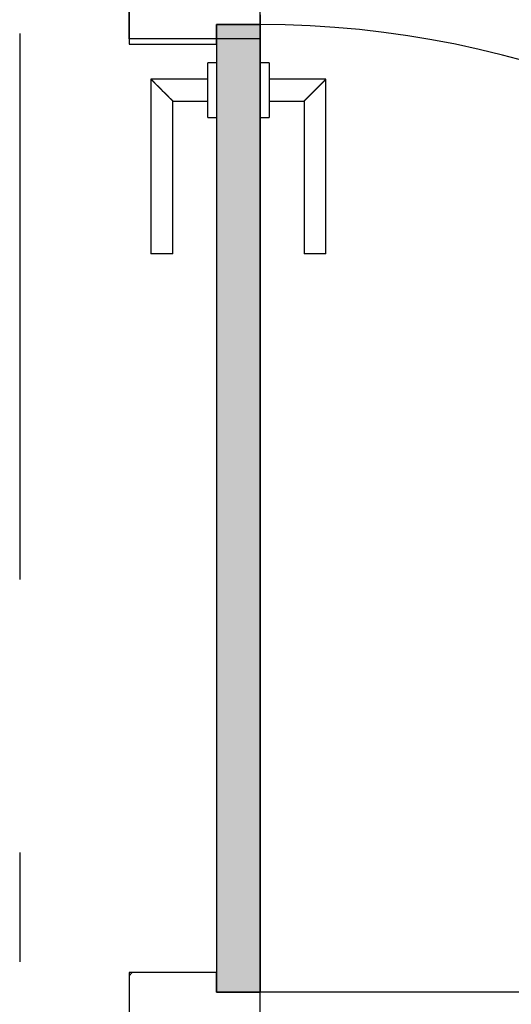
# Model space of a CAD drawing. Extents: x 2 to 87, y -108 to 11.
# Tile 40 of 256: x 33.128 to 33.577, y -85.197 to -84.295. Entities that reach past the tile are written whole.
import ezdxf

# ---------------------------------------------------------------- set-up
doc = ezdxf.new("R2010")
doc.units = 0
doc.header["$MEASUREMENT"] = 0
doc.linetypes.add('DASHDOT', pattern=[1, 0.5, -0.25, 0, -0.25])
for name, color, linetype in [('16', 7, 'CONTINUOUS'), ('30', 7, 'CONTINUOUS'), ('5', 7, 'CONTINUOUS'), ('8', 7, 'CONTINUOUS')]:
    doc.layers.add(name, color=color, linetype=linetype)

# ---------------------------------------------------------------- blocks, each defined once
blk = doc.blocks.new('*N171')
at = {"layer": '8', "color": 62, "linetype": 'Continuous'}
for p, q in [((0.2, 0.745), (0.16, 0.745)), ((0.16, 0.745), (0.16, 0.4736)), ((0.2, 0.745), (0.2, -0.141)), ((0.16, 0.4736), (0.16, -0.141)), ((0.2, -0.141), (0.16, -0.141))]:
    blk.add_line(p, q, dxfattribs=at)
for points in [[(0.2, 0.745), (0.16, 0.745), (0.16, -0.141)], [(0.2, 0.745), (0.2, -0.141), (0.16, -0.141)], [(0.16, 0.745), (0.16, 0.745), (0.16, 0.4736)], [(0.2, 0.745), (0.2, 0.745), (0.2, -0.141)], [(0.16, 0.4736), (0.16, 0.4736), (0.16, -0.141)]]:
    blk.add_solid(points, dxfattribs=at)

msp = doc.modelspace()

# ---------------------------------------------------------------- linework, layer by layer
at = {"layer": '16', "color": 62, "linetype": 'Continuous'}
msp.add_line((34.2336, -85.1855), (33.3476, -85.1855), dxfattribs=at)
msp.add_arc((33.3476, -85.1855), 0.886, 360, 90, dxfattribs=at)
at = {"layer": '30', "color": 62, "linetype": 'Continuous'}
for p, q in [((33.2276, -84.3125), (33.2276, -84.2725)), ((33.2276, -84.2775), (33.2276, -84.3175)), ((33.3476, -84.2995), (33.3476, -84.2775)), ((33.3476, -84.2905), (33.3476, -84.3125)), ((33.3076, -84.3175), (33.3076, -84.2995)), ((33.3076, -84.2995), (33.3476, -84.2995)), ((33.3476, -84.3125), (33.2276, -84.3125)), ((33.2276, -84.3175), (33.3076, -84.3175)), ((33.2276, -85.1675), (33.2276, -85.2075)), ((33.3076, -85.1675), (33.2276, -85.1675)), ((33.3076, -85.1855), (33.3076, -85.1675)), ((33.3476, -85.1855), (33.3076, -85.1855)), ((33.3476, -85.2075), (33.3476, -85.1855))]:
    msp.add_line(p, q, dxfattribs=at)
at = {"layer": '5', "color": 7, "linetype": 'DASHDOT'}
msp.add_line((33.1276, -7.3075), (33.1276, -96.5075), dxfattribs=at)
at = {"layer": '8', "color": 62, "linetype": 'Continuous'}
for p, q in [((33.3476, -84.2995), (33.3076, -84.2995)), ((33.3076, -84.2995), (33.3076, -85.1855)), ((33.3476, -85.1855), (33.3476, -84.2995)), ((33.3076, -84.3345), (33.2996, -84.3345)), ((33.2996, -84.3845), (33.2996, -84.3345)), ((33.3556, -84.3345), (33.3476, -84.3345)), ((33.3556, -84.3345), (33.3556, -84.3845)), ((33.2996, -84.3495), (33.2476, -84.3495)), ((33.2476, -84.3495), (33.2476, -84.5095)), ((33.4076, -84.3495), (33.3556, -84.3495)), ((33.4076, -84.5095), (33.4076, -84.3495)), ((33.2676, -84.3695), (33.2996, -84.3695)), ((33.2676, -84.5095), (33.2676, -84.3695)), ((33.3556, -84.3695), (33.3876, -84.3695)), ((33.3876, -84.3695), (33.3876, -84.5095)), ((33.2996, -84.3845), (33.3076, -84.3845)), ((33.3476, -84.3845), (33.3556, -84.3845)), ((33.2676, -84.5095), (33.2476, -84.5095)), ((33.4076, -84.5095), (33.3876, -84.5095)), ((33.2276, -85.1704), (33.2305, -85.1675)), ((33.3076, -85.1855), (33.3476, -85.1855))]:
    msp.add_line(p, q, dxfattribs=at)
for points in [[(33.2476, -84.3495), (33.2477, -84.3495), (33.2477, -84.3496), (33.2477, -84.3496), (33.2477, -84.3496), (33.2477, -84.3496), (33.2477, -84.3496), (33.2477, -84.3496), (33.2477, -84.3496), (33.2477, -84.3496), (33.2477, -84.3496), (33.2477, -84.3496), (33.2477, -84.3496), (33.2477, -84.3496), (33.2477, -84.3496), (33.2477, -84.3496), (33.2477, -84.3496), (33.2477, -84.3496), (33.2477, -84.3496), (33.2477, -84.3496), (33.2477, -84.3496), (33.2477, -84.3496), (33.2477, -84.3496), (33.2477, -84.3496), (33.2477, -84.3496), (33.2477, -84.3496), (33.2477, -84.3496), (33.2477, -84.3496), (33.2477, -84.3496), (33.2478, -84.3497), (33.2478, -84.3497), (33.2478, -84.3497), (33.2478, -84.3497), (33.2478, -84.3497), (33.2478, -84.3497), (33.2478, -84.3497), (33.2478, -84.3497), (33.2478, -84.3497), (33.2478, -84.3497), (33.2478, -84.3497), (33.2478, -84.3497), (33.2478, -84.3497), (33.2478, -84.3497), (33.2478, -84.3497), (33.2478, -84.3497), (33.2478, -84.3497), (33.2478, -84.3497), (33.2479, -84.3497), (33.2479, -84.3498), (33.2479, -84.3498), (33.2479, -84.3498), (33.2479, -84.3498), (33.2479, -84.3498), (33.2479, -84.3498), (33.2479, -84.3498), (33.2479, -84.3498), (33.2479, -84.3498), (33.2479, -84.3498), (33.2479, -84.3498), (33.2479, -84.3498), (33.2479, -84.3498), (33.2479, -84.3498), (33.2479, -84.3498), (33.248, -84.3499), (33.2481, -84.35), (33.2481, -84.35), (33.2481, -84.35), (33.2481, -84.35), (33.2481, -84.35), (33.2481, -84.35), (33.2481, -84.35), (33.2481, -84.35), (33.2481, -84.35), (33.2481, -84.35), (33.2481, -84.35), (33.2482, -84.35), (33.2482, -84.3501), (33.2482, -84.3501), (33.2482, -84.3501), (33.2482, -84.3501), (33.2482, -84.3501), (33.2482, -84.3501), (33.2482, -84.3501), (33.2482, -84.3501), (33.2482, -84.3501), (33.2482, -84.3501), (33.2483, -84.3502), (33.2483, -84.3502), (33.2483, -84.3502), (33.2483, -84.3502), (33.2483, -84.3502), (33.2483, -84.3502), (33.2483, -84.3502), (33.2483, -84.3502), (33.2483, -84.3502), (33.2483, -84.3502), (33.2484, -84.3503), (33.2484, -84.3503), (33.2484, -84.3503), (33.2484, -84.3503), (33.2484, -84.3503), (33.2484, -84.3503), (33.2484, -84.3503), (33.2484, -84.3503), (33.2484, -84.3503), (33.2484, -84.3503), (33.2485, -84.3504), (33.2485, -84.3504), (33.2485, -84.3504), (33.2485, -84.3504), (33.2485, -84.3504), (33.2485, -84.3504), (33.2485, -84.3504), (33.2485, -84.3504), (33.2486, -84.3505), (33.2486, -84.3505), (33.2486, -84.3505), (33.2486, -84.3505), (33.2486, -84.3505), (33.2486, -84.3505), (33.2486, -84.3505), (33.2486, -84.3505), (33.2486, -84.3505), (33.2487, -84.3506), (33.2487, -84.3506), (33.2487, -84.3506), (33.2487, -84.3506), (33.2487, -84.3506), (33.2487, -84.3506), (33.2487, -84.3506), (33.2487, -84.3506), (33.2488, -84.3507), (33.2488, -84.3507), (33.2488, -84.3507), (33.2488, -84.3507), (33.2488, -84.3507), (33.2488, -84.3507), (33.2488, -84.3507), (33.2488, -84.3507), (33.2489, -84.3508), (33.2489, -84.3508), (33.2489, -84.3508), (33.2489, -84.3508), (33.2489, -84.3508), (33.2489, -84.3508), (33.2489, -84.3508), (33.249, -84.3509), (33.249, -84.3509), (33.249, -84.3509), (33.249, -84.3509), (33.249, -84.3509), (33.249, -84.3509), (33.249, -84.3509), (33.2491, -84.351), (33.2492, -84.3511), (33.2492, -84.3511), (33.2492, -84.3511), (33.2492, -84.3511), (33.2492, -84.3511), (33.2492, -84.3511), (33.2492, -84.3511), (33.2493, -84.3512), (33.2493, -84.3512), (33.2493, -84.3512), (33.2493, -84.3512), (33.2493, -84.3512), (33.2493, -84.3512), (33.2493, -84.3512), (33.2494, -84.3513), (33.2494, -84.3513), (33.2494, -84.3513), (33.2494, -84.3513), (33.2494, -84.3513), (33.2494, -84.3513), (33.2495, -84.3514), (33.2495, -84.3514), (33.2495, -84.3514), (33.2495, -84.3514), (33.2495, -84.3514), (33.2495, -84.3514), (33.2496, -84.3515), (33.2496, -84.3515), (33.2496, -84.3515), (33.2496, -84.3515), (33.2496, -84.3515), (33.2496, -84.3515), (33.2497, -84.3516), (33.2497, -84.3516), (33.2497, -84.3516), (33.2497, -84.3516), (33.2497, -84.3516), (33.2497, -84.3516), (33.2498, -84.3517), (33.2498, -84.3517), (33.2498, -84.3517), (33.2498, -84.3517), (33.2498, -84.3517), (33.2498, -84.3517), (33.2499, -84.3518), (33.2499, -84.3518), (33.2499, -84.3518), (33.2499, -84.3518), (33.2499, -84.3518), (33.2499, -84.3518), (33.25, -84.3519), (33.25, -84.3519), (33.25, -84.3519), (33.25, -84.3519), (33.25, -84.3519), (33.2501, -84.352), (33.2501, -84.352), (33.2501, -84.352), (33.2501, -84.352), (33.2501, -84.352), (33.2501, -84.352), (33.2502, -84.3521), (33.2502, -84.3521), (33.2502, -84.3521), (33.2502, -84.3521), (33.2502, -84.3521), (33.2503, -84.3522), (33.2503, -84.3522), (33.2503, -84.3522), (33.2503, -84.3522), (33.2503, -84.3522), (33.2503, -84.3522), (33.2504, -84.3523), (33.2504, -84.3523), (33.2504, -84.3523), (33.2504, -84.3523), (33.2504, -84.3523), (33.2505, -84.3524), (33.2505, -84.3524), (33.2505, -84.3524), (33.2505, -84.3524), (33.2505, -84.3524), (33.2506, -84.3525), (33.2506, -84.3525), (33.2506, -84.3525), (33.2506, -84.3525), (33.2506, -84.3525), (33.2507, -84.3526), (33.2507, -84.3526), (33.2507, -84.3526), (33.2507, -84.3526), (33.2507, -84.3526), (33.2507, -84.3526), (33.2508, -84.3527), (33.2509, -84.3528), (33.2509, -84.3528), (33.2509, -84.3528), (33.2509, -84.3528), (33.251, -84.3529), (33.251, -84.3529), (33.251, -84.3529), (33.251, -84.3529), (33.251, -84.3529), (33.2511, -84.353), (33.2511, -84.353), (33.2511, -84.353), (33.2511, -84.353), (33.2511, -84.353), (33.2512, -84.3531), (33.2512, -84.3531), (33.2512, -84.3531), (33.2512, -84.3531), (33.2512, -84.3531), (33.2513, -84.3532), (33.2513, -84.3532), (33.2513, -84.3532), (33.2513, -84.3532), (33.2513, -84.3532), (33.2514, -84.3533), (33.2514, -84.3533), (33.2514, -84.3533), (33.2514, -84.3533), (33.2515, -84.3534), (33.2515, -84.3534), (33.2515, -84.3534), (33.2515, -84.3534), (33.2515, -84.3534), (33.2516, -84.3535), (33.2516, -84.3535), (33.2516, -84.3535), (33.2516, -84.3535), (33.2517, -84.3536), (33.2517, -84.3536), (33.2517, -84.3536), (33.2517, -84.3536), (33.2517, -84.3536), (33.2518, -84.3537), (33.2518, -84.3537), (33.2518, -84.3537), (33.2518, -84.3537), (33.2519, -84.3537), (33.2519, -84.3538), (33.2519, -84.3538), (33.2519, -84.3538), (33.2519, -84.3538), (33.252, -84.3539), (33.252, -84.3539), (33.252, -84.3539), (33.252, -84.3539), (33.2521, -84.354), (33.2521, -84.354), (33.2521, -84.354), (33.2521, -84.354), (33.2521, -84.354), (33.2522, -84.3541), (33.2522, -84.3541), (33.2522, -84.3541), (33.2522, -84.3541), (33.2523, -84.3542), (33.2523, -84.3542), (33.2523, -84.3542), (33.2523, -84.3542), (33.2524, -84.3543), (33.2524, -84.3543), (33.2524, -84.3543), (33.2524, -84.3543), (33.2524, -84.3543), (33.2525, -84.3544), (33.2525, -84.3544), (33.2525, -84.3544), (33.2525, -84.3544), (33.2526, -84.3545), (33.2526, -84.3545), (33.2526, -84.3545), (33.2526, -84.3545), (33.2527, -84.3546), (33.2527, -84.3546), (33.2527, -84.3546), (33.2527, -84.3546), (33.2528, -84.3547), (33.2528, -84.3547), (33.2528, -84.3547), (33.2528, -84.3547), (33.2528, -84.3547), (33.2529, -84.3548), (33.2529, -84.3548), (33.2529, -84.3548), (33.2529, -84.3548), (33.253, -84.3549), (33.2531, -84.355), (33.2531, -84.355), (33.2531, -84.355), (33.2531, -84.355), (33.2532, -84.3551), (33.2532, -84.3551), (33.2532, -84.3551), (33.2532, -84.3551), (33.2533, -84.3552), (33.2533, -84.3552), (33.2533, -84.3552), (33.2533, -84.3552), (33.2534, -84.3553), (33.2534, -84.3553), (33.2534, -84.3553), (33.2534, -84.3553), (33.2535, -84.3554), (33.2535, -84.3554), (33.2535, -84.3554), (33.2535, -84.3554), (33.2536, -84.3555), (33.2536, -84.3555), (33.2536, -84.3555), (33.2536, -84.3555), (33.2537, -84.3556), (33.2537, -84.3556), (33.2537, -84.3556), (33.2537, -84.3556), (33.2538, -84.3557), (33.2538, -84.3557), (33.2538, -84.3557), (33.2538, -84.3557), (33.2539, -84.3558), (33.2539, -84.3558), (33.2539, -84.3558), (33.2539, -84.3558), (33.254, -84.3559), (33.254, -84.3559), (33.254, -84.3559), (33.254, -84.3559), (33.2541, -84.356), (33.2541, -84.356), (33.2541, -84.356), (33.2541, -84.356), (33.2542, -84.3561), (33.2542, -84.3561), (33.2542, -84.3561), (33.2542, -84.3561), (33.2543, -84.3562), (33.2543, -84.3562), (33.2543, -84.3562), (33.2543, -84.3562), (33.2544, -84.3563), (33.2544, -84.3563), (33.2544, -84.3563), (33.2545, -84.3563), (33.2545, -84.3564), (33.2545, -84.3564), (33.2545, -84.3564), (33.2546, -84.3565), (33.2546, -84.3565), (33.2546, -84.3565), (33.2546, -84.3565), (33.2547, -84.3566), (33.2547, -84.3566), (33.2547, -84.3566), (33.2547, -84.3566), (33.2548, -84.3567), (33.2548, -84.3567), (33.2548, -84.3567), (33.2548, -84.3567), (33.2549, -84.3568), (33.2549, -84.3568), (33.2549, -84.3568), (33.2549, -84.3568), (33.255, -84.3569), (33.255, -84.3569), (33.255, -84.3569), (33.255, -84.3569), (33.2551, -84.357), (33.2551, -84.357), (33.2551, -84.357), (33.2552, -84.3571), (33.2552, -84.3571), (33.2552, -84.3571), (33.2552, -84.3571), (33.2553, -84.3572), (33.2553, -84.3572), (33.2553, -84.3572), (33.2553, -84.3572), (33.2554, -84.3573), (33.2554, -84.3573), (33.2554, -84.3573), (33.2554, -84.3573), (33.2555, -84.3574), (33.2555, -84.3574), (33.2555, -84.3574), (33.2556, -84.3575), (33.2557, -84.3576), (33.2557, -84.3576), (33.2557, -84.3576), (33.2557, -84.3576), (33.2558, -84.3577), (33.2558, -84.3577), (33.2558, -84.3577), (33.2558, -84.3577), (33.2559, -84.3578), (33.2559, -84.3578), (33.2559, -84.3578), (33.256, -84.3579), (33.256, -84.3579), (33.256, -84.3579), (33.256, -84.3579), (33.2561, -84.358), (33.2561, -84.358), (33.2561, -84.358), (33.2561, -84.358), (33.2562, -84.3581), (33.2562, -84.3581), (33.2562, -84.3581), (33.2563, -84.3582), (33.2563, -84.3582), (33.2563, -84.3582), (33.2563, -84.3582), (33.2564, -84.3583), (33.2564, -84.3583), (33.2564, -84.3583), (33.2564, -84.3583), (33.2565, -84.3584), (33.2565, -84.3584), (33.2565, -84.3584), (33.2566, -84.3585), (33.2566, -84.3585), (33.2566, -84.3585), (33.2566, -84.3585), (33.2567, -84.3586), (33.2567, -84.3586), (33.2567, -84.3586), (33.2567, -84.3586), (33.2568, -84.3587), (33.2568, -84.3587), (33.2568, -84.3587), (33.2569, -84.3588), (33.2569, -84.3588), (33.2569, -84.3588), (33.2569, -84.3588), (33.257, -84.3589), (33.257, -84.3589), (33.257, -84.3589), (33.257, -84.3589), (33.2571, -84.359), (33.2571, -84.359), (33.2571, -84.359), (33.2572, -84.3591), (33.2572, -84.3591), (33.2572, -84.3591), (33.2572, -84.3591), (33.2573, -84.3592), (33.2573, -84.3592), (33.2573, -84.3592), (33.2573, -84.3592), (33.2574, -84.3593), (33.2574, -84.3593), (33.2574, -84.3593), (33.2575, -84.3594), (33.2575, -84.3594), (33.2575, -84.3594), (33.2575, -84.3594), (33.2576, -84.3595), (33.2576, -84.3595), (33.2576, -84.3595), (33.2576, -84.3595), (33.2577, -84.3596), (33.2577, -84.3596), (33.2577, -84.3596), (33.2577, -84.3597), (33.2578, -84.3597), (33.2578, -84.3597), (33.2578, -84.3597), (33.2579, -84.3598), (33.2579, -84.3598), (33.2579, -84.3598), (33.2579, -84.3598), (33.258, -84.3599), (33.258, -84.3599), (33.258, -84.3599), (33.258, -84.36), (33.2581, -84.36), (33.2581, -84.36), (33.2581, -84.36), (33.2582, -84.3601), (33.2582, -84.3601), (33.2582, -84.3601), (33.2582, -84.3601), (33.2583, -84.3602), (33.2583, -84.3603), (33.2584, -84.3603), (33.2584, -84.3603), (33.2584, -84.3603), (33.2585, -84.3604), (33.2585, -84.3604), (33.2585, -84.3604), (33.2585, -84.3604), (33.2586, -84.3605), (33.2586, -84.3605), (33.2586, -84.3605), (33.2586, -84.3605), (33.2587, -84.3606), (33.2587, -84.3606), (33.2587, -84.3606), (33.2588, -84.3607), (33.2588, -84.3607), (33.2588, -84.3607), (33.2588, -84.3607), (33.2589, -84.3608), (33.2589, -84.3608), (33.2589, -84.3608), (33.2589, -84.3608), (33.259, -84.3609), (33.259, -84.3609), (33.259, -84.3609), (33.2591, -84.361), (33.2591, -84.361), (33.2591, -84.361), (33.2591, -84.361), (33.2592, -84.3611), (33.2592, -84.3611), (33.2592, -84.3611), (33.2592, -84.3611), (33.2593, -84.3612), (33.2593, -84.3612), (33.2593, -84.3612), (33.2594, -84.3613), (33.2594, -84.3613), (33.2594, -84.3613), (33.2594, -84.3613), (33.2595, -84.3614), (33.2595, -84.3614), (33.2595, -84.3614), (33.2595, -84.3614), (33.2596, -84.3615), (33.2596, -84.3615), (33.2596, -84.3615), (33.2596, -84.3615), (33.2597, -84.3616), (33.2597, -84.3616), (33.2597, -84.3616), (33.2598, -84.3617), (33.2598, -84.3617), (33.2598, -84.3617), (33.2598, -84.3617), (33.2599, -84.3618), (33.2599, -84.3618), (33.2599, -84.3618), (33.2599, -84.3618), (33.26, -84.3619), (33.26, -84.3619), (33.26, -84.3619), (33.26, -84.3619), (33.2601, -84.362), (33.2601, -84.362), (33.2601, -84.362), (33.2602, -84.3621), (33.2602, -84.3621), (33.2602, -84.3621), (33.2602, -84.3621), (33.2603, -84.3622), (33.2603, -84.3622), (33.2603, -84.3622), (33.2603, -84.3622), (33.2604, -84.3623), (33.2604, -84.3623), (33.2604, -84.3623), (33.2604, -84.3623), (33.2605, -84.3624), (33.2605, -84.3624), (33.2605, -84.3624), (33.2605, -84.3624), (33.2606, -84.3625), (33.2606, -84.3625), (33.2606, -84.3625), (33.2606, -84.3625), (33.2607, -84.3626), (33.2607, -84.3626), (33.2607, -84.3626), (33.2608, -84.3627), (33.2608, -84.3627), (33.2608, -84.3627), (33.2608, -84.3627), (33.2609, -84.3628), (33.261, -84.3629), (33.261, -84.3629), (33.261, -84.3629), (33.261, -84.3629), (33.2611, -84.363), (33.2611, -84.363), (33.2611, -84.363), (33.2611, -84.363), (33.2612, -84.3631), (33.2612, -84.3631), (33.2612, -84.3631), (33.2612, -84.3631), (33.2613, -84.3632), (33.2613, -84.3632), (33.2613, -84.3632), (33.2613, -84.3632), (33.2614, -84.3633), (33.2614, -84.3633), (33.2614, -84.3633), (33.2614, -84.3633), (33.2615, -84.3634), (33.2615, -84.3634), (33.2615, -84.3634), (33.2615, -84.3634), (33.2616, -84.3635), (33.2616, -84.3635), (33.2616, -84.3635), (33.2616, -84.3635), (33.2617, -84.3636), (33.2617, -84.3636), (33.2617, -84.3636), (33.2617, -84.3636), (33.2618, -84.3637), (33.2618, -84.3637), (33.2618, -84.3637), (33.2618, -84.3637), (33.2619, -84.3638), (33.2619, -84.3638), (33.2619, -84.3638), (33.2619, -84.3638), (33.262, -84.3639), (33.262, -84.3639), (33.262, -84.3639), (33.262, -84.3639), (33.2621, -84.364), (33.2621, -84.364), (33.2621, -84.364), (33.2621, -84.364), (33.2622, -84.3641), (33.2622, -84.3641), (33.2622, -84.3641), (33.2622, -84.3641), (33.2623, -84.3642), (33.2623, -84.3642), (33.2623, -84.3642), (33.2623, -84.3642), (33.2624, -84.3643), (33.2624, -84.3643), (33.2624, -84.3643), (33.2624, -84.3643), (33.2625, -84.3644), (33.2625, -84.3644), (33.2625, -84.3644), (33.2625, -84.3644), (33.2625, -84.3644), (33.2626, -84.3645), (33.2626, -84.3645), (33.2626, -84.3645), (33.2626, -84.3645), (33.2627, -84.3646), (33.2627, -84.3646), (33.2627, -84.3646), (33.2627, -84.3646), (33.2628, -84.3647), (33.2628, -84.3647), (33.2628, -84.3647), (33.2628, -84.3647), (33.2628, -84.3648), (33.2629, -84.3648), (33.2629, -84.3648), (33.2629, -84.3648), (33.2629, -84.3648), (33.263, -84.3649), (33.263, -84.3649), (33.263, -84.3649), (33.263, -84.3649), (33.2631, -84.365), (33.2631, -84.365), (33.2631, -84.365), (33.2631, -84.365), (33.2631, -84.365), (33.2632, -84.3651), (33.2632, -84.3651), (33.2632, -84.3651), (33.2632, -84.3651), (33.2633, -84.3652), (33.2633, -84.3652), (33.2633, -84.3652), (33.2633, -84.3652), (33.2633, -84.3653), (33.2634, -84.3653), (33.2634, -84.3653), (33.2634, -84.3653), (33.2634, -84.3653), (33.2635, -84.3654), (33.2635, -84.3654), (33.2635, -84.3654), (33.2635, -84.3654), (33.2635, -84.3655), (33.2636, -84.3655), (33.2636, -84.3655), (33.2636, -84.3655), (33.2636, -84.3655), (33.2637, -84.3656), (33.2637, -84.3656), (33.2637, -84.3656), (33.2637, -84.3656), (33.2637, -84.3656), (33.2638, -84.3657), (33.2638, -84.3657), (33.2638, -84.3657), (33.2638, -84.3657), (33.2639, -84.3658), (33.2639, -84.3658), (33.2639, -84.3658), (33.2639, -84.3658), (33.2639, -84.3658), (33.264, -84.3659), (33.264, -84.3659), (33.264, -84.3659), (33.264, -84.3659), (33.264, -84.3659), (33.2641, -84.366), (33.2641, -84.366), (33.2641, -84.366), (33.2641, -84.366), (33.2641, -84.366), (33.2642, -84.3661), (33.2642, -84.3661), (33.2642, -84.3661), (33.2642, -84.3661), (33.2643, -84.3661), (33.2643, -84.3662), (33.2643, -84.3662), (33.2643, -84.3662), (33.2643, -84.3662), (33.2644, -84.3663), (33.2644, -84.3663), (33.2644, -84.3663), (33.2644, -84.3663), (33.2644, -84.3663), (33.2645, -84.3664), (33.2645, -84.3664), (33.2645, -84.3664), (33.2645, -84.3664), (33.2645, -84.3664), (33.2646, -84.3664), (33.2646, -84.3665), (33.2646, -84.3665), (33.2646, -84.3665), (33.2646, -84.3665), (33.2646, -84.3665), (33.2647, -84.3666), (33.2647, -84.3666), (33.2647, -84.3666), (33.2647, -84.3666), (33.2647, -84.3666), (33.2648, -84.3667), (33.2648, -84.3667), (33.2648, -84.3667), (33.2648, -84.3667), (33.2648, -84.3667), (33.2649, -84.3668), (33.2649, -84.3668), (33.2649, -84.3668), (33.2649, -84.3668), (33.2649, -84.3668), (33.2649, -84.3669), (33.265, -84.3669), (33.265, -84.3669), (33.265, -84.3669), (33.265, -84.3669), (33.265, -84.3669), (33.2651, -84.367), (33.2651, -84.367), (33.2651, -84.367), (33.2651, -84.367), (33.2651, -84.367), (33.2651, -84.3671), (33.2652, -84.3671), (33.2652, -84.3671), (33.2652, -84.3671), (33.2652, -84.3671), (33.2652, -84.3671), (33.2653, -84.3672), (33.2654, -84.3673), (33.2654, -84.3673), (33.2654, -84.3673), (33.2654, -84.3673), (33.2654, -84.3673), (33.2654, -84.3673), (33.2655, -84.3674), (33.2655, -84.3674), (33.2655, -84.3674), (33.2655, -84.3674), (33.2655, -84.3674), (33.2655, -84.3674), (33.2656, -84.3675), (33.2656, -84.3675), (33.2656, -84.3675), (33.2656, -84.3675), (33.2656, -84.3675), (33.2656, -84.3675), (33.2657, -84.3676), (33.2657, -84.3676), (33.2657, -84.3676), (33.2657, -84.3676), (33.2657, -84.3676), (33.2657, -84.3676), (33.2658, -84.3677), (33.2658, -84.3677), (33.2658, -84.3677), (33.2658, -84.3677), (33.2658, -84.3677), (33.2658, -84.3677), (33.2659, -84.3678), (33.2659, -84.3678), (33.2659, -84.3678), (33.2659, -84.3678), (33.2659, -84.3678), (33.2659, -84.3678), (33.2659, -84.3678), (33.266, -84.3679), (33.266, -84.3679), (33.266, -84.3679), (33.266, -84.3679), (33.266, -84.3679), (33.266, -84.3679), (33.266, -84.3679), (33.2661, -84.368), (33.2661, -84.368), (33.2661, -84.368), (33.2661, -84.368), (33.2661, -84.368), (33.2661, -84.368), (33.2661, -84.368), (33.2662, -84.3681), (33.2662, -84.3681), (33.2662, -84.3681), (33.2662, -84.3681), (33.2662, -84.3681), (33.2662, -84.3681), (33.2662, -84.3681), (33.2663, -84.3682), (33.2663, -84.3682), (33.2663, -84.3682), (33.2663, -84.3682), (33.2663, -84.3682), (33.2663, -84.3682), (33.2663, -84.3682), (33.2664, -84.3683), (33.2664, -84.3683), (33.2664, -84.3683), (33.2664, -84.3683), (33.2664, -84.3683), (33.2664, -84.3683), (33.2664, -84.3683), (33.2664, -84.3683), (33.2665, -84.3684), (33.2665, -84.3684), (33.2665, -84.3684), (33.2665, -84.3684), (33.2665, -84.3684), (33.2665, -84.3684), (33.2665, -84.3684), (33.2665, -84.3684), (33.2666, -84.3685), (33.2666, -84.3685), (33.2666, -84.3685), (33.2666, -84.3685), (33.2666, -84.3685), (33.2666, -84.3685), (33.2666, -84.3685), (33.2666, -84.3685), (33.2666, -84.3686), (33.2667, -84.3686), (33.2667, -84.3686), (33.2667, -84.3686), (33.2667, -84.3686), (33.2667, -84.3686), (33.2667, -84.3686), (33.2667, -84.3686), (33.2667, -84.3686), (33.2668, -84.3687), (33.2669, -84.3688), (33.2669, -84.3688), (33.2669, -84.3688), (33.2669, -84.3688), (33.2669, -84.3688), (33.2669, -84.3688), (33.2669, -84.3688), (33.2669, -84.3688), (33.2669, -84.3688), (33.2669, -84.3688), (33.267, -84.3689), (33.267, -84.3689), (33.267, -84.3689), (33.267, -84.3689), (33.267, -84.3689), (33.267, -84.3689), (33.267, -84.3689), (33.267, -84.3689), (33.267, -84.3689), (33.267, -84.3689), (33.2671, -84.369), (33.2671, -84.369), (33.2671, -84.369), (33.2671, -84.369), (33.2671, -84.369), (33.2671, -84.369), (33.2671, -84.369), (33.2671, -84.369), (33.2671, -84.369), (33.2671, -84.369), (33.2671, -84.369), (33.2671, -84.369), (33.2672, -84.3691), (33.2672, -84.3691), (33.2672, -84.3691), (33.2672, -84.3691), (33.2672, -84.3691), (33.2672, -84.3691), (33.2672, -84.3691), (33.2672, -84.3691), (33.2672, -84.3691), (33.2672, -84.3691), (33.2672, -84.3691), (33.2672, -84.3691), (33.2672, -84.3691), (33.2673, -84.3692), (33.2673, -84.3692), (33.2673, -84.3692), (33.2673, -84.3692), (33.2673, -84.3692), (33.2673, -84.3692), (33.2673, -84.3692), (33.2673, -84.3692), (33.2673, -84.3692), (33.2673, -84.3692), (33.2673, -84.3692), (33.2673, -84.3692), (33.2673, -84.3692), (33.2673, -84.3692), (33.2673, -84.3692), (33.2674, -84.3693), (33.2674, -84.3693), (33.2674, -84.3693), (33.2674, -84.3693), (33.2674, -84.3693), (33.2674, -84.3693), (33.2674, -84.3693), (33.2674, -84.3693), (33.2674, -84.3693), (33.2674, -84.3693), (33.2674, -84.3693), (33.2674, -84.3693), (33.2674, -84.3693), (33.2674, -84.3693), (33.2674, -84.3693), (33.2674, -84.3693), (33.2674, -84.3693), (33.2674, -84.3693), (33.2674, -84.3693), (33.2675, -84.3694), (33.2676, -84.3695)], [(33.3876, -84.3695), (33.3877, -84.3695), (33.3877, -84.3694), (33.3877, -84.3694), (33.3877, -84.3694), (33.3877, -84.3694), (33.3877, -84.3694), (33.3877, -84.3694), (33.3877, -84.3694), (33.3877, -84.3694), (33.3877, -84.3694), (33.3877, -84.3694), (33.3877, -84.3694), (33.3877, -84.3694), (33.3877, -84.3694), (33.3877, -84.3694), (33.3877, -84.3694), (33.3877, -84.3694), (33.3877, -84.3694), (33.3877, -84.3694), (33.3877, -84.3694), (33.3877, -84.3694), (33.3877, -84.3694), (33.3877, -84.3694), (33.3877, -84.3694), (33.3877, -84.3694), (33.3877, -84.3694), (33.3877, -84.3694), (33.3877, -84.3694), (33.3878, -84.3693), (33.3878, -84.3693), (33.3878, -84.3693), (33.3878, -84.3693), (33.3878, -84.3693), (33.3878, -84.3693), (33.3878, -84.3693), (33.3878, -84.3693), (33.3878, -84.3693), (33.3878, -84.3693), (33.3878, -84.3693), (33.3878, -84.3693), (33.3878, -84.3693), (33.3878, -84.3693), (33.3878, -84.3693), (33.3878, -84.3693), (33.3878, -84.3693), (33.3878, -84.3693), (33.3879, -84.3693), (33.3879, -84.3692), (33.3879, -84.3692), (33.3879, -84.3692), (33.3879, -84.3692), (33.3879, -84.3692), (33.3879, -84.3692), (33.3879, -84.3692), (33.3879, -84.3692), (33.3879, -84.3692), (33.3879, -84.3692), (33.3879, -84.3692), (33.3879, -84.3692), (33.3879, -84.3692), (33.3879, -84.3692), (33.3879, -84.3692), (33.388, -84.3691), (33.3881, -84.369), (33.3881, -84.369), (33.3881, -84.369), (33.3881, -84.369), (33.3881, -84.369), (33.3881, -84.369), (33.3881, -84.369), (33.3881, -84.369), (33.3881, -84.369), (33.3881, -84.369), (33.3881, -84.369), (33.3882, -84.369), (33.3882, -84.3689), (33.3882, -84.3689), (33.3882, -84.3689), (33.3882, -84.3689), (33.3882, -84.3689), (33.3882, -84.3689), (33.3882, -84.3689), (33.3882, -84.3689), (33.3882, -84.3689), (33.3882, -84.3689), (33.3883, -84.3688), (33.3883, -84.3688), (33.3883, -84.3688), (33.3883, -84.3688), (33.3883, -84.3688), (33.3883, -84.3688), (33.3883, -84.3688), (33.3883, -84.3688), (33.3883, -84.3688), (33.3883, -84.3688), (33.3884, -84.3687), (33.3884, -84.3687), (33.3884, -84.3687), (33.3884, -84.3687), (33.3884, -84.3687), (33.3884, -84.3687), (33.3884, -84.3687), (33.3884, -84.3687), (33.3884, -84.3687), (33.3884, -84.3687), (33.3885, -84.3686), (33.3885, -84.3686), (33.3885, -84.3686), (33.3885, -84.3686), (33.3885, -84.3686), (33.3885, -84.3686), (33.3885, -84.3686), (33.3885, -84.3686), (33.3886, -84.3686), (33.3886, -84.3685), (33.3886, -84.3685), (33.3886, -84.3685), (33.3886, -84.3685), (33.3886, -84.3685), (33.3886, -84.3685), (33.3886, -84.3685), (33.3886, -84.3685), (33.3887, -84.3684), (33.3887, -84.3684), (33.3887, -84.3684), (33.3887, -84.3684), (33.3887, -84.3684), (33.3887, -84.3684), (33.3887, -84.3684), (33.3887, -84.3684), (33.3888, -84.3683), (33.3888, -84.3683), (33.3888, -84.3683), (33.3888, -84.3683), (33.3888, -84.3683), (33.3888, -84.3683), (33.3888, -84.3683), (33.3888, -84.3683), (33.3889, -84.3682), (33.3889, -84.3682), (33.3889, -84.3682), (33.3889, -84.3682), (33.3889, -84.3682), (33.3889, -84.3682), (33.3889, -84.3682), (33.389, -84.3681), (33.389, -84.3681), (33.389, -84.3681), (33.389, -84.3681), (33.389, -84.3681), (33.389, -84.3681), (33.389, -84.3681), (33.3891, -84.368), (33.3892, -84.3679), (33.3892, -84.3679), (33.3892, -84.3679), (33.3892, -84.3679), (33.3892, -84.3679), (33.3892, -84.3679), (33.3892, -84.3679), (33.3893, -84.3678), (33.3893, -84.3678), (33.3893, -84.3678), (33.3893, -84.3678), (33.3893, -84.3678), (33.3893, -84.3678), (33.3893, -84.3678), (33.3894, -84.3677), (33.3894, -84.3677), (33.3894, -84.3677), (33.3894, -84.3677), (33.3894, -84.3677), (33.3894, -84.3677), (33.3895, -84.3676), (33.3895, -84.3676), (33.3895, -84.3676), (33.3895, -84.3676), (33.3895, -84.3676), (33.3895, -84.3676), (33.3896, -84.3675), (33.3896, -84.3675), (33.3896, -84.3675), (33.3896, -84.3675), (33.3896, -84.3675), (33.3896, -84.3675), (33.3897, -84.3674), (33.3897, -84.3674), (33.3897, -84.3674), (33.3897, -84.3674), (33.3897, -84.3674), (33.3897, -84.3674), (33.3898, -84.3673), (33.3898, -84.3673), (33.3898, -84.3673), (33.3898, -84.3673), (33.3898, -84.3673), (33.3898, -84.3673), (33.3899, -84.3672), (33.3899, -84.3672), (33.3899, -84.3672), (33.3899, -84.3672), (33.3899, -84.3672), (33.3899, -84.3672), (33.39, -84.3671), (33.39, -84.3671), (33.39, -84.3671), (33.39, -84.3671), (33.39, -84.3671), (33.3901, -84.3671), (33.3901, -84.367), (33.3901, -84.367), (33.3901, -84.367), (33.3901, -84.367), (33.3901, -84.367), (33.3902, -84.3669), (33.3902, -84.3669), (33.3902, -84.3669), (33.3902, -84.3669), (33.3902, -84.3669), (33.3903, -84.3669), (33.3903, -84.3668), (33.3903, -84.3668), (33.3903, -84.3668), (33.3903, -84.3668), (33.3903, -84.3668), (33.3904, -84.3667), (33.3904, -84.3667), (33.3904, -84.3667), (33.3904, -84.3667), (33.3904, -84.3667), (33.3905, -84.3666), (33.3905, -84.3666), (33.3905, -84.3666), (33.3905, -84.3666), (33.3905, -84.3666), (33.3906, -84.3665), (33.3906, -84.3665), (33.3906, -84.3665), (33.3906, -84.3665), (33.3906, -84.3665), (33.3907, -84.3664), (33.3907, -84.3664), (33.3907, -84.3664), (33.3907, -84.3664), (33.3907, -84.3664), (33.3907, -84.3664), (33.3908, -84.3663), (33.3909, -84.3662), (33.3909, -84.3662), (33.3909, -84.3662), (33.3909, -84.3662), (33.391, -84.3661), (33.391, -84.3661), (33.391, -84.3661), (33.391, -84.3661), (33.391, -84.3661), (33.3911, -84.366), (33.3911, -84.366), (33.3911, -84.366), (33.3911, -84.366), (33.3911, -84.366), (33.3912, -84.3659), (33.3912, -84.3659), (33.3912, -84.3659), (33.3912, -84.3659), (33.3912, -84.3659), (33.3913, -84.3658), (33.3913, -84.3658), (33.3913, -84.3658), (33.3913, -84.3658), (33.3913, -84.3658), (33.3914, -84.3657), (33.3914, -84.3657), (33.3914, -84.3657), (33.3914, -84.3657), (33.3915, -84.3656), (33.3915, -84.3656), (33.3915, -84.3656), (33.3915, -84.3656), (33.3915, -84.3656), (33.3916, -84.3655), (33.3916, -84.3655), (33.3916, -84.3655), (33.3916, -84.3655), (33.3917, -84.3655), (33.3917, -84.3654), (33.3917, -84.3654), (33.3917, -84.3654), (33.3917, -84.3654), (33.3918, -84.3653), (33.3918, -84.3653), (33.3918, -84.3653), (33.3918, -84.3653), (33.3919, -84.3653), (33.3919, -84.3652), (33.3919, -84.3652), (33.3919, -84.3652), (33.3919, -84.3652), (33.392, -84.3651), (33.392, -84.3651), (33.392, -84.3651), (33.392, -84.3651), (33.3921, -84.365), (33.3921, -84.365), (33.3921, -84.365), (33.3921, -84.365), (33.3921, -84.365), (33.3922, -84.3649), (33.3922, -84.3649), (33.3922, -84.3649), (33.3922, -84.3649), (33.3923, -84.3648), (33.3923, -84.3648), (33.3923, -84.3648), (33.3923, -84.3648), (33.3924, -84.3648), (33.3924, -84.3647), (33.3924, -84.3647), (33.3924, -84.3647), (33.3924, -84.3647), (33.3925, -84.3646), (33.3925, -84.3646), (33.3925, -84.3646), (33.3925, -84.3646), (33.3926, -84.3645), (33.3926, -84.3645), (33.3926, -84.3645), (33.3926, -84.3645), (33.3927, -84.3644), (33.3927, -84.3644), (33.3927, -84.3644), (33.3927, -84.3644), (33.3928, -84.3644), (33.3928, -84.3643), (33.3928, -84.3643), (33.3928, -84.3643), (33.3928, -84.3643), (33.3929, -84.3642), (33.3929, -84.3642), (33.3929, -84.3642), (33.3929, -84.3642), (33.393, -84.3641), (33.3931, -84.364), (33.3931, -84.364), (33.3931, -84.364), (33.3931, -84.364), (33.3932, -84.3639), (33.3932, -84.3639), (33.3932, -84.3639), (33.3932, -84.3639), (33.3933, -84.3638), (33.3933, -84.3638), (33.3933, -84.3638), (33.3933, -84.3638), (33.3934, -84.3637), (33.3934, -84.3637), (33.3934, -84.3637), (33.3934, -84.3637), (33.3935, -84.3636), (33.3935, -84.3636), (33.3935, -84.3636), (33.3935, -84.3636), (33.3936, -84.3635), (33.3936, -84.3635), (33.3936, -84.3635), (33.3936, -84.3635), (33.3937, -84.3634), (33.3937, -84.3634), (33.3937, -84.3634), (33.3937, -84.3634), (33.3938, -84.3633), (33.3938, -84.3633), (33.3938, -84.3633), (33.3938, -84.3633), (33.3939, -84.3632), (33.3939, -84.3632), (33.3939, -84.3632), (33.3939, -84.3632), (33.394, -84.3631), (33.394, -84.3631), (33.394, -84.3631), (33.394, -84.3631), (33.3941, -84.363), (33.3941, -84.363), (33.3941, -84.363), (33.3941, -84.363), (33.3942, -84.3629), (33.3942, -84.3629), (33.3942, -84.3629), (33.3942, -84.3629), (33.3943, -84.3628), (33.3943, -84.3628), (33.3943, -84.3628), (33.3943, -84.3628), (33.3944, -84.3627), (33.3944, -84.3627), (33.3944, -84.3627), (33.3945, -84.3627), (33.3945, -84.3626), (33.3945, -84.3626), (33.3945, -84.3626), (33.3946, -84.3625), (33.3946, -84.3625), (33.3946, -84.3625), (33.3946, -84.3625), (33.3947, -84.3624), (33.3947, -84.3624), (33.3947, -84.3624), (33.3947, -84.3624), (33.3948, -84.3623), (33.3948, -84.3623), (33.3948, -84.3623), (33.3948, -84.3623), (33.3949, -84.3622), (33.3949, -84.3622), (33.3949, -84.3622), (33.3949, -84.3622), (33.395, -84.3621), (33.395, -84.3621), (33.395, -84.3621), (33.395, -84.3621), (33.3951, -84.362), (33.3951, -84.362), (33.3951, -84.362), (33.3952, -84.3619), (33.3952, -84.3619), (33.3952, -84.3619), (33.3952, -84.3619), (33.3953, -84.3618), (33.3953, -84.3618), (33.3953, -84.3618), (33.3953, -84.3618), (33.3954, -84.3617), (33.3954, -84.3617), (33.3954, -84.3617), (33.3954, -84.3617), (33.3955, -84.3616), (33.3955, -84.3616), (33.3955, -84.3616), (33.3956, -84.3615), (33.3957, -84.3614), (33.3957, -84.3614), (33.3957, -84.3614), (33.3957, -84.3614), (33.3958, -84.3613), (33.3958, -84.3613), (33.3958, -84.3613), (33.3958, -84.3613), (33.3959, -84.3612), (33.3959, -84.3612), (33.3959, -84.3612), (33.396, -84.3611), (33.396, -84.3611), (33.396, -84.3611), (33.396, -84.3611), (33.3961, -84.361), (33.3961, -84.361), (33.3961, -84.361), (33.3961, -84.361), (33.3962, -84.3609), (33.3962, -84.3609), (33.3962, -84.3609), (33.3963, -84.3608), (33.3963, -84.3608), (33.3963, -84.3608), (33.3963, -84.3608), (33.3964, -84.3607), (33.3964, -84.3607), (33.3964, -84.3607), (33.3964, -84.3607), (33.3965, -84.3606), (33.3965, -84.3606), (33.3965, -84.3606), (33.3966, -84.3605), (33.3966, -84.3605), (33.3966, -84.3605), (33.3966, -84.3605), (33.3967, -84.3604), (33.3967, -84.3604), (33.3967, -84.3604), (33.3967, -84.3604), (33.3968, -84.3603), (33.3968, -84.3603), (33.3968, -84.3603), (33.3969, -84.3603), (33.3969, -84.3602), (33.3969, -84.3602), (33.3969, -84.3602), (33.397, -84.3601), (33.397, -84.3601), (33.397, -84.3601), (33.397, -84.3601), (33.3971, -84.36), (33.3971, -84.36), (33.3971, -84.36), (33.3972, -84.36), (33.3972, -84.3599), (33.3972, -84.3599), (33.3972, -84.3599), (33.3973, -84.3598), (33.3973, -84.3598), (33.3973, -84.3598), (33.3973, -84.3598), (33.3974, -84.3597), (33.3974, -84.3597), (33.3974, -84.3597), (33.3975, -84.3597), (33.3975, -84.3596), (33.3975, -84.3596), (33.3975, -84.3596), (33.3976, -84.3595), (33.3976, -84.3595), (33.3976, -84.3595), (33.3976, -84.3595), (33.3977, -84.3594), (33.3977, -84.3594), (33.3977, -84.3594), (33.3977, -84.3594), (33.3978, -84.3593), (33.3978, -84.3593), (33.3978, -84.3593), (33.3979, -84.3592), (33.3979, -84.3592), (33.3979, -84.3592), (33.3979, -84.3592), (33.398, -84.3591), (33.398, -84.3591), (33.398, -84.3591), (33.398, -84.3591), (33.3981, -84.359), (33.3981, -84.359), (33.3981, -84.359), (33.3982, -84.3589), (33.3982, -84.3589), (33.3982, -84.3589), (33.3982, -84.3589), (33.3983, -84.3588), (33.3984, -84.3587), (33.3984, -84.3587), (33.3984, -84.3587), (33.3985, -84.3586), (33.3985, -84.3586), (33.3985, -84.3586), (33.3985, -84.3586), (33.3986, -84.3585), (33.3986, -84.3585), (33.3986, -84.3585), (33.3986, -84.3585), (33.3987, -84.3584), (33.3987, -84.3584), (33.3987, -84.3584), (33.3988, -84.3583), (33.3988, -84.3583), (33.3988, -84.3583), (33.3988, -84.3583), (33.3989, -84.3582), (33.3989, -84.3582), (33.3989, -84.3582), (33.3989, -84.3582), (33.399, -84.3581), (33.399, -84.3581), (33.399, -84.3581), (33.3991, -84.358), (33.3991, -84.358), (33.3991, -84.358), (33.3991, -84.358), (33.3992, -84.3579), (33.3992, -84.3579), (33.3992, -84.3579), (33.3992, -84.3579), (33.3993, -84.3578), (33.3993, -84.3578), (33.3993, -84.3578), (33.3994, -84.3577), (33.3994, -84.3577), (33.3994, -84.3577), (33.3994, -84.3577), (33.3995, -84.3576), (33.3995, -84.3576), (33.3995, -84.3576), (33.3995, -84.3576), (33.3996, -84.3575), (33.3996, -84.3575), (33.3996, -84.3575), (33.3996, -84.3575), (33.3997, -84.3574), (33.3997, -84.3574), (33.3997, -84.3574), (33.3998, -84.3573), (33.3998, -84.3573), (33.3998, -84.3573), (33.3998, -84.3573), (33.3999, -84.3572), (33.3999, -84.3572), (33.3999, -84.3572), (33.3999, -84.3572), (33.4, -84.3571), (33.4, -84.3571), (33.4, -84.3571), (33.4, -84.3571), (33.4001, -84.357), (33.4001, -84.357), (33.4001, -84.357), (33.4002, -84.3569), (33.4002, -84.3569), (33.4002, -84.3569), (33.4002, -84.3569), (33.4003, -84.3568), (33.4003, -84.3568), (33.4003, -84.3568), (33.4003, -84.3568), (33.4004, -84.3567), (33.4004, -84.3567), (33.4004, -84.3567), (33.4004, -84.3567), (33.4005, -84.3566), (33.4005, -84.3566), (33.4005, -84.3566), (33.4005, -84.3566), (33.4006, -84.3565), (33.4006, -84.3565), (33.4006, -84.3565), (33.4006, -84.3565), (33.4007, -84.3564), (33.4007, -84.3564), (33.4007, -84.3564), (33.4008, -84.3563), (33.4008, -84.3563), (33.4008, -84.3563), (33.4008, -84.3563), (33.4009, -84.3562), (33.401, -84.3561), (33.401, -84.3561), (33.401, -84.3561), (33.401, -84.3561), (33.4011, -84.356), (33.4011, -84.356), (33.4011, -84.356), (33.4011, -84.356), (33.4012, -84.3559), (33.4012, -84.3559), (33.4012, -84.3559), (33.4012, -84.3559), (33.4013, -84.3558), (33.4013, -84.3558), (33.4013, -84.3558), (33.4013, -84.3558), (33.4014, -84.3557), (33.4014, -84.3557), (33.4014, -84.3557), (33.4014, -84.3557), (33.4015, -84.3556), (33.4015, -84.3556), (33.4015, -84.3556), (33.4015, -84.3556), (33.4016, -84.3555), (33.4016, -84.3555), (33.4016, -84.3555), (33.4016, -84.3555), (33.4017, -84.3554), (33.4017, -84.3554), (33.4017, -84.3554), (33.4017, -84.3554), (33.4018, -84.3553), (33.4018, -84.3553), (33.4018, -84.3553), (33.4018, -84.3553), (33.4019, -84.3552), (33.4019, -84.3552), (33.4019, -84.3552), (33.4019, -84.3552), (33.402, -84.3551), (33.402, -84.3551), (33.402, -84.3551), (33.402, -84.3551), (33.4021, -84.355), (33.4021, -84.355), (33.4021, -84.355), (33.4021, -84.355), (33.4022, -84.3549), (33.4022, -84.3549), (33.4022, -84.3549), (33.4022, -84.3549), (33.4023, -84.3548), (33.4023, -84.3548), (33.4023, -84.3548), (33.4023, -84.3548), (33.4024, -84.3547), (33.4024, -84.3547), (33.4024, -84.3547), (33.4024, -84.3547), (33.4025, -84.3547), (33.4025, -84.3546), (33.4025, -84.3546), (33.4025, -84.3546), (33.4025, -84.3546), (33.4026, -84.3545), (33.4026, -84.3545), (33.4026, -84.3545), (33.4026, -84.3545), (33.4027, -84.3544), (33.4027, -84.3544), (33.4027, -84.3544), (33.4027, -84.3544), (33.4028, -84.3543), (33.4028, -84.3543), (33.4028, -84.3543), (33.4028, -84.3543), (33.4028, -84.3543), (33.4029, -84.3542), (33.4029, -84.3542), (33.4029, -84.3542), (33.4029, -84.3542), (33.403, -84.3541), (33.403, -84.3541), (33.403, -84.3541), (33.403, -84.3541), (33.4031, -84.354), (33.4031, -84.354), (33.4031, -84.354), (33.4031, -84.354), (33.4031, -84.354), (33.4032, -84.3539), (33.4032, -84.3539), (33.4032, -84.3539), (33.4032, -84.3539), (33.4033, -84.3538), (33.4033, -84.3538), (33.4033, -84.3538), (33.4033, -84.3538), (33.4033, -84.3537), (33.4034, -84.3537), (33.4034, -84.3537), (33.4034, -84.3537), (33.4034, -84.3537), (33.4035, -84.3536), (33.4035, -84.3536), (33.4035, -84.3536), (33.4035, -84.3536), (33.4035, -84.3536), (33.4036, -84.3535), (33.4036, -84.3535), (33.4036, -84.3535), (33.4036, -84.3535), (33.4037, -84.3534), (33.4037, -84.3534), (33.4037, -84.3534), (33.4037, -84.3534), (33.4037, -84.3534), (33.4038, -84.3533), (33.4038, -84.3533), (33.4038, -84.3533), (33.4038, -84.3533), (33.4039, -84.3532), (33.4039, -84.3532), (33.4039, -84.3532), (33.4039, -84.3532), (33.4039, -84.3532), (33.404, -84.3531), (33.404, -84.3531), (33.404, -84.3531), (33.404, -84.3531), (33.404, -84.3531), (33.4041, -84.353), (33.4041, -84.353), (33.4041, -84.353), (33.4041, -84.353), (33.4041, -84.353), (33.4042, -84.3529), (33.4042, -84.3529), (33.4042, -84.3529), (33.4042, -84.3529), (33.4043, -84.3529), (33.4043, -84.3528), (33.4043, -84.3528), (33.4043, -84.3528), (33.4043, -84.3528), (33.4044, -84.3527), (33.4044, -84.3527), (33.4044, -84.3527), (33.4044, -84.3527), (33.4044, -84.3527), (33.4045, -84.3526), (33.4045, -84.3526), (33.4045, -84.3526), (33.4045, -84.3526), (33.4045, -84.3526), (33.4046, -84.3526), (33.4046, -84.3525), (33.4046, -84.3525), (33.4046, -84.3525), (33.4046, -84.3525), (33.4046, -84.3525), (33.4047, -84.3524), (33.4047, -84.3524), (33.4047, -84.3524), (33.4047, -84.3524), (33.4047, -84.3524), (33.4048, -84.3523), (33.4048, -84.3523), (33.4048, -84.3523), (33.4048, -84.3523), (33.4048, -84.3523), (33.4049, -84.3522), (33.4049, -84.3522), (33.4049, -84.3522), (33.4049, -84.3522), (33.4049, -84.3522), (33.4049, -84.3522), (33.405, -84.3521), (33.405, -84.3521), (33.405, -84.3521), (33.405, -84.3521), (33.405, -84.3521), (33.4051, -84.352), (33.4051, -84.352), (33.4051, -84.352), (33.4051, -84.352), (33.4051, -84.352), (33.4051, -84.352), (33.4052, -84.3519), (33.4052, -84.3519), (33.4052, -84.3519), (33.4052, -84.3519), (33.4052, -84.3519), (33.4053, -84.3518), (33.4054, -84.3517), (33.4054, -84.3517), (33.4054, -84.3517), (33.4054, -84.3517), (33.4054, -84.3517), (33.4054, -84.3517), (33.4055, -84.3516), (33.4055, -84.3516), (33.4055, -84.3516), (33.4055, -84.3516), (33.4055, -84.3516), (33.4055, -84.3516), (33.4056, -84.3515), (33.4056, -84.3515), (33.4056, -84.3515), (33.4056, -84.3515), (33.4056, -84.3515), (33.4056, -84.3515), (33.4057, -84.3514), (33.4057, -84.3514), (33.4057, -84.3514), (33.4057, -84.3514), (33.4057, -84.3514), (33.4057, -84.3514), (33.4058, -84.3513), (33.4058, -84.3513), (33.4058, -84.3513), (33.4058, -84.3513), (33.4058, -84.3513), (33.4058, -84.3513), (33.4059, -84.3512), (33.4059, -84.3512), (33.4059, -84.3512), (33.4059, -84.3512), (33.4059, -84.3512), (33.4059, -84.3512), (33.4059, -84.3512), (33.406, -84.3511), (33.406, -84.3511), (33.406, -84.3511), (33.406, -84.3511), (33.406, -84.3511), (33.406, -84.3511), (33.406, -84.3511), (33.4061, -84.351), (33.4061, -84.351), (33.4061, -84.351), (33.4061, -84.351), (33.4061, -84.351), (33.4061, -84.351), (33.4061, -84.351), (33.4062, -84.3509), (33.4062, -84.3509), (33.4062, -84.3509), (33.4062, -84.3509), (33.4062, -84.3509), (33.4062, -84.3509), (33.4062, -84.3509), (33.4063, -84.3508), (33.4063, -84.3508), (33.4063, -84.3508), (33.4063, -84.3508), (33.4063, -84.3508), (33.4063, -84.3508), (33.4063, -84.3508), (33.4064, -84.3507), (33.4064, -84.3507), (33.4064, -84.3507), (33.4064, -84.3507), (33.4064, -84.3507), (33.4064, -84.3507), (33.4064, -84.3507), (33.4064, -84.3507), (33.4065, -84.3506), (33.4065, -84.3506), (33.4065, -84.3506), (33.4065, -84.3506), (33.4065, -84.3506), (33.4065, -84.3506), (33.4065, -84.3506), (33.4065, -84.3506), (33.4066, -84.3505), (33.4066, -84.3505), (33.4066, -84.3505), (33.4066, -84.3505), (33.4066, -84.3505), (33.4066, -84.3505), (33.4066, -84.3505), (33.4066, -84.3505), (33.4066, -84.3505), (33.4067, -84.3504), (33.4067, -84.3504), (33.4067, -84.3504), (33.4067, -84.3504), (33.4067, -84.3504), (33.4067, -84.3504), (33.4067, -84.3504), (33.4067, -84.3504), (33.4068, -84.3503), (33.4069, -84.3502), (33.4069, -84.3502), (33.4069, -84.3502), (33.4069, -84.3502), (33.4069, -84.3502), (33.4069, -84.3502), (33.4069, -84.3502), (33.4069, -84.3502), (33.4069, -84.3502), (33.4069, -84.3502), (33.407, -84.3501), (33.407, -84.3501), (33.407, -84.3501), (33.407, -84.3501), (33.407, -84.3501), (33.407, -84.3501), (33.407, -84.3501), (33.407, -84.3501), (33.407, -84.3501), (33.407, -84.3501), (33.4071, -84.35), (33.4071, -84.35), (33.4071, -84.35), (33.4071, -84.35), (33.4071, -84.35), (33.4071, -84.35), (33.4071, -84.35), (33.4071, -84.35), (33.4071, -84.35), (33.4071, -84.35), (33.4071, -84.35), (33.4071, -84.35), (33.4072, -84.3499), (33.4072, -84.3499), (33.4072, -84.3499), (33.4072, -84.3499), (33.4072, -84.3499), (33.4072, -84.3499), (33.4072, -84.3499), (33.4072, -84.3499), (33.4072, -84.3499), (33.4072, -84.3499), (33.4072, -84.3499), (33.4072, -84.3499), (33.4072, -84.3499), (33.4073, -84.3498), (33.4073, -84.3498), (33.4073, -84.3498), (33.4073, -84.3498), (33.4073, -84.3498), (33.4073, -84.3498), (33.4073, -84.3498), (33.4073, -84.3498), (33.4073, -84.3498), (33.4073, -84.3498), (33.4073, -84.3498), (33.4073, -84.3498), (33.4073, -84.3498), (33.4073, -84.3498), (33.4073, -84.3498), (33.4074, -84.3497), (33.4074, -84.3497), (33.4074, -84.3497), (33.4074, -84.3497), (33.4074, -84.3497), (33.4074, -84.3497), (33.4074, -84.3497), (33.4074, -84.3497), (33.4074, -84.3497), (33.4074, -84.3497), (33.4074, -84.3497), (33.4074, -84.3497), (33.4074, -84.3497), (33.4074, -84.3497), (33.4074, -84.3497), (33.4074, -84.3497), (33.4074, -84.3497), (33.4074, -84.3497), (33.4074, -84.3497), (33.4075, -84.3496), (33.4076, -84.3495)]]:
    msp.add_lwpolyline(points, dxfattribs=at)

# ---------------------------------------------------------------- block references
msp.add_blockref('*N171', (33.1476, -85.0445), dxfattribs=at)

doc.saveas('drawing.dxf')
